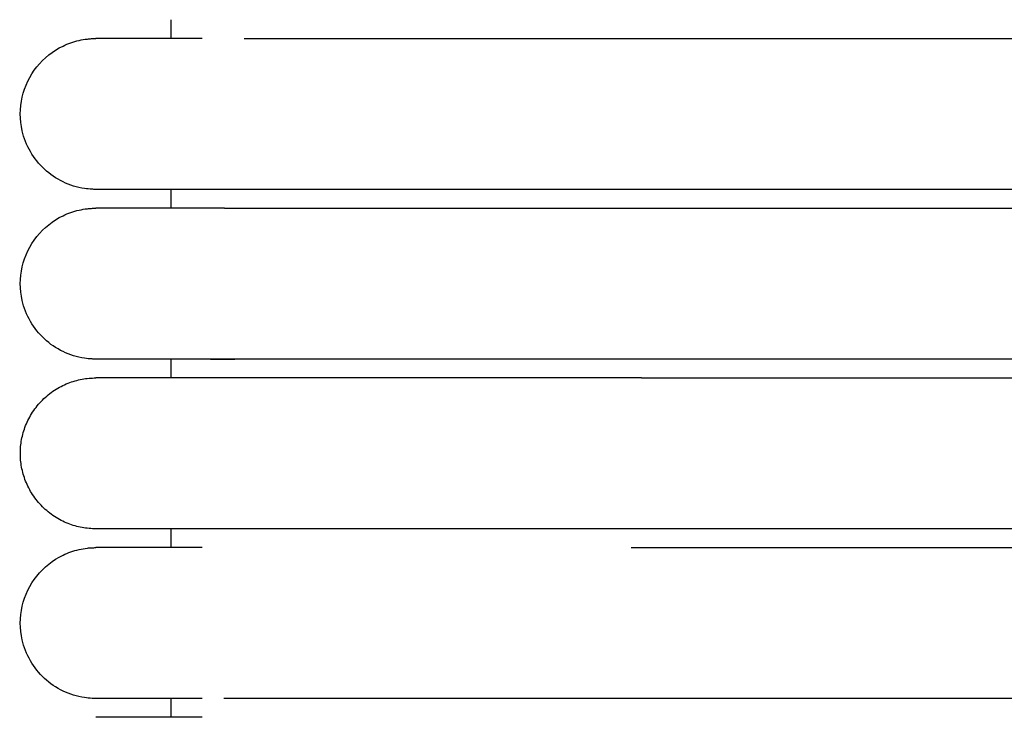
# Model space of a CAD drawing. Header units: millimetres. Extents: x -31695 to -19845, y -5614 to 7253.
# Tile 102 of 256: x -31406 to -31380, y 5076 to 5095. Entities that reach past the tile are written whole.
import ezdxf

# ---------------------------------------------------------------- set-up
doc = ezdxf.new("R2010")
doc.units = ezdxf.units.MM
doc.layers.add('2d', color=7, linetype='Continuous', true_color=0x000000)

msp = doc.modelspace()

# ---------------------------------------------------------------- linework, layer by layer
at = {"layer": '2d', "linetype": 'Continuous', "lineweight": -3}
for points, degree in [([(-31402.204, 5094.495), (-31402.204, 5094.745), (-31402.204, 5094.995)], 2), ([(-31389.743, 5094.495), (-31380.974, 5094.495), (-31372.204, 5094.495)], 2), ([(-31402.204, 5089.995), (-31402.204, 5090.245), (-31402.204, 5090.495)], 2), ([(-31372.204, 5090.495), (-31380.974, 5090.495), (-31389.743, 5090.495)], 2), ([(-31389.743, 5089.995), (-31380.974, 5089.995), (-31372.204, 5089.995)], 2), ([(-31402.204, 5085.495), (-31402.204, 5085.745), (-31402.204, 5085.995)], 2), ([(-31372.204, 5085.995), (-31380.974, 5085.995), (-31389.743, 5085.995)], 2), ([(-31389.743, 5085.495), (-31380.974, 5085.495), (-31372.204, 5085.495)], 2), ([(-31402.204, 5080.995), (-31402.204, 5081.245), (-31402.204, 5081.495)], 2), ([(-31372.204, 5081.495), (-31380.974, 5081.495), (-31389.743, 5081.495)], 2), ([(-31390.02, 5080.995), (-31389.594, 5080.995), (-31389.167, 5080.995), (-31388.743, 5080.995)], 3), ([(-31389.743, 5080.995), (-31380.974, 5080.995), (-31372.204, 5080.995)], 2), ([(-31404.205, 5076.995), (-31404.205, 5076.995), (-31404.205, 5076.995), (-31404.204, 5076.995)], 3), ([(-31402.204, 5076.495), (-31402.204, 5076.745), (-31402.204, 5076.995)], 2), ([(-31372.204, 5076.995), (-31380.974, 5076.995), (-31389.743, 5076.995)], 2)]:
    msp.add_open_spline(points, degree=degree, dxfattribs=at)
for points, knots in [([(-31404.205, 5090.495), (-31404.238, 5090.495), (-31404.271, 5090.496), (-31404.371, 5090.501), (-31404.437, 5090.508), (-31404.503, 5090.517), (-31404.7, 5090.547), (-31404.893, 5090.607), (-31405.072, 5090.693), (-31405.252, 5090.78), (-31405.419, 5090.893), (-31405.565, 5091.029), (-31405.857, 5091.3), (-31406.066, 5091.661), (-31406.155, 5092.05), (-31406.221, 5092.342), (-31406.221, 5092.649), (-31406.154, 5092.94), (-31406.088, 5093.232), (-31405.955, 5093.508), (-31405.768, 5093.742), (-31405.582, 5093.976), (-31405.342, 5094.167), (-31405.072, 5094.297), (-31404.937, 5094.362), (-31404.795, 5094.412), (-31404.649, 5094.445), (-31404.576, 5094.462), (-31404.503, 5094.474), (-31404.391, 5094.487), (-31404.354, 5094.49), (-31404.288, 5094.493), (-31404.232, 5094.494), (-31404.204, 5094.495)], [23.445755, 23.445755, 23.445755, 23.445755, 23.445788, 23.445788, 23.445855, 23.445855, 23.445855, 24.0463, 24.0463, 24.0463, 24.64711, 24.64711, 24.64711, 25.861392, 25.861392, 25.861392, 26.766949, 26.766949, 26.766949, 27.671853, 27.671853, 27.671853, 28.577118, 28.577118, 28.577118, 29.026857, 29.026857, 29.026857, 29.266295, 29.266295, 29.386007, 29.386007, 29.47573, 29.47573, 29.47573, 29.47573]), ([(-31401.385, 5094.495), (-31402.071, 5094.495), (-31402.632, 5094.495), (-31403.066, 5094.495), (-31403.436, 5094.495), (-31403.715, 5094.495), (-31403.904, 5094.495), (-31404.092, 5094.495), (-31404.191, 5094.495), (-31404.204, 5094.495)], [0, 0, 0, 0, 8.649968, 8.649968, 8.649968, 15.950267, 15.950267, 15.950267, 23.144583, 23.144583, 23.144583, 23.144583]), ([(-31400.276, 5094.495), (-31400.242, 5094.495), (-31400.207, 5094.495), (-31400.172, 5094.495), (-31400.161, 5094.495), (-31400.149, 5094.495), (-31400.137, 5094.495), (-31400.134, 5094.495), (-31400.131, 5094.495), (-31400.119, 5094.495), (-31400.113, 5094.495), (-31400.107, 5094.495), (-31400.101, 5094.495), (-31400.089, 5094.495), (-31400.077, 5094.495), (-31400.065, 5094.495), (-31400.059, 5094.495), (-31400.052, 5094.495), (-31400.046, 5094.495), (-31400.04, 5094.495), (-31400.034, 5094.495), (-31400.028, 5094.495), (-31400.004, 5094.495), (-31399.979, 5094.495), (-31399.954, 5094.495), (-31399.942, 5094.495), (-31399.929, 5094.495), (-31399.917, 5094.495), (-31399.904, 5094.495), (-31399.891, 5094.495), (-31399.879, 5094.495), (-31399.854, 5094.495), (-31399.828, 5094.495), (-31399.802, 5094.495), (-31399.777, 5094.495), (-31399.751, 5094.495), (-31399.725, 5094.495), (-31399.621, 5094.495), (-31399.513, 5094.495), (-31399.403, 5094.495), (-31399.376, 5094.495), (-31399.348, 5094.495), (-31399.32, 5094.495), (-31399.313, 5094.495), (-31399.306, 5094.495), (-31399.299, 5094.495), (-31399.292, 5094.495), (-31399.285, 5094.495), (-31399.278, 5094.495), (-31399.264, 5094.495), (-31399.25, 5094.495), (-31399.236, 5094.495), (-31399.208, 5094.495), (-31399.18, 5094.495), (-31399.151, 5094.495), (-31399.123, 5094.495), (-31399.094, 5094.495), (-31399.065, 5094.495), (-31399.036, 5094.495), (-31399.007, 5094.495), (-31398.978, 5094.495), (-31398.949, 5094.495), (-31398.92, 5094.495), (-31398.89, 5094.495), (-31398.861, 5094.495), (-31398.831, 5094.495), (-31398.801, 5094.495), (-31398.772, 5094.495), (-31398.742, 5094.495), (-31398.712, 5094.495), (-31398.682, 5094.495), (-31398.651, 5094.495), (-31398.621, 5094.495), (-31398.591, 5094.495), (-31398.56, 5094.495), (-31398.53, 5094.495), (-31398.514, 5094.495), (-31398.499, 5094.495), (-31398.484, 5094.495), (-31398.468, 5094.495), (-31398.453, 5094.495), (-31398.438, 5094.495), (-31398.43, 5094.495), (-31398.422, 5094.495), (-31398.414, 5094.495), (-31398.411, 5094.495), (-31398.407, 5094.495), (-31398.403, 5094.495), (-31398.399, 5094.495), (-31398.395, 5094.495), (-31398.391, 5094.495), (-31398.383, 5094.495), (-31398.376, 5094.495), (-31398.368, 5094.495), (-31398.364, 5094.495), (-31398.36, 5094.495), (-31398.356, 5094.495), (-31398.352, 5094.495), (-31398.348, 5094.495), (-31398.345, 5094.495), (-31398.279, 5094.495), (-31398.212, 5094.495), (-31398.143, 5094.495), (-31398.075, 5094.495), (-31398.006, 5094.495), (-31397.936, 5094.495), (-31397.797, 5094.495), (-31397.653, 5094.495), (-31397.505, 5094.495), (-31397.431, 5094.495), (-31397.357, 5094.495), (-31397.281, 5094.495), (-31397.206, 5094.495), (-31397.129, 5094.495), (-31397.052, 5094.495), (-31396.897, 5094.495), (-31396.738, 5094.495), (-31396.576, 5094.495), (-31396.414, 5094.495), (-31396.249, 5094.495), (-31396.08, 5094.495), (-31395.911, 5094.495), (-31395.739, 5094.495), (-31395.564, 5094.495), (-31395.389, 5094.495), (-31395.21, 5094.495), (-31395.029, 5094.495), (-31394.847, 5094.495), (-31394.662, 5094.495), (-31394.475, 5094.495), (-31394.287, 5094.495), (-31394.098, 5094.495), (-31393.907, 5094.495), (-31393.716, 5094.495), (-31393.524, 5094.495), (-31393.33, 5094.495), (-31393.136, 5094.495), (-31392.94, 5094.495), (-31392.744, 5094.495), (-31392.547, 5094.495), (-31392.35, 5094.495), (-31392.151, 5094.495), (-31391.952, 5094.495), (-31391.753, 5094.495), (-31391.553, 5094.495), (-31391.353, 5094.495), (-31391.152, 5094.495), (-31390.951, 5094.495), (-31390.75, 5094.495), (-31390.549, 5094.495), (-31390.348, 5094.495), (-31390.146, 5094.495), (-31389.945, 5094.495), (-31389.743, 5094.495)], [4.896697, 4.896697, 4.896697, 4.896697, 5.108661, 5.108661, 5.108661, 5.180185, 5.180185, 5.180185, 5.215911, 5.215911, 5.215911, 5.251613, 5.251613, 5.251613, 5.322943, 5.322943, 5.322943, 5.358572, 5.358572, 5.358572, 5.394177, 5.394177, 5.394177, 5.536352, 5.536352, 5.536352, 5.607293, 5.607293, 5.607293, 5.678137, 5.678137, 5.678137, 5.81953, 5.81953, 5.81953, 5.960527, 5.960527, 5.960527, 6.520512, 6.520512, 6.520512, 6.659489, 6.659489, 6.659489, 6.694169, 6.694169, 6.694169, 6.728823, 6.728823, 6.728823, 6.798053, 6.798053, 6.798053, 6.936194, 6.936194, 6.936194, 7.073909, 7.073909, 7.073909, 7.211195, 7.211195, 7.211195, 7.348044, 7.348044, 7.348044, 7.484451, 7.484451, 7.484451, 7.620411, 7.620411, 7.620411, 7.755918, 7.755918, 7.755918, 7.890965, 7.890965, 7.890965, 7.958314, 7.958314, 7.958314, 8.025546, 8.025546, 8.025546, 8.059118, 8.059118, 8.059118, 8.075893, 8.075893, 8.075893, 8.09266, 8.09266, 8.09266, 8.126173, 8.126173, 8.126173, 8.142918, 8.142918, 8.142918, 8.159651, 8.159651, 8.159651, 8.444545, 8.444545, 8.444545, 8.730953, 8.730953, 8.730953, 9.308195, 9.308195, 9.308195, 9.598945, 9.598945, 9.598945, 9.891083, 9.891083, 9.891083, 10.479455, 10.479455, 10.479455, 11.073171, 11.073171, 11.073171, 11.672166, 11.672166, 11.672166, 12.27648, 12.27648, 12.27648, 12.886441, 12.886441, 12.886441, 13.497288, 13.497288, 13.497288, 14.107419, 14.107419, 14.107419, 14.716821, 14.716821, 14.716821, 15.325412, 15.325412, 15.325412, 15.933109, 15.933109, 15.933109, 16.539814, 16.539814, 16.539814, 17.145406, 17.145406, 17.145406, 17.749804, 17.749804, 17.749804, 17.749804]), ([(-31401.386, 5090.495), (-31402.069, 5090.495), (-31402.631, 5090.495), (-31403.067, 5090.495), (-31403.437, 5090.495), (-31403.715, 5090.495), (-31403.904, 5090.495), (-31404.092, 5090.495), (-31404.191, 5090.495), (-31404.204, 5090.495)], [0, 0, 0, 0, 8.585613, 8.585613, 8.585613, 15.831597, 15.831597, 15.831597, 22.972386, 22.972386, 22.972386, 22.972386]), ([(-31389.743, 5090.495), (-31389.943, 5090.495), (-31390.148, 5090.495), (-31390.347, 5090.495), (-31390.549, 5090.495), (-31390.75, 5090.495), (-31390.951, 5090.495), (-31391.152, 5090.495), (-31391.353, 5090.495), (-31391.553, 5090.495), (-31391.753, 5090.495), (-31391.952, 5090.495), (-31392.151, 5090.495), (-31392.35, 5090.495), (-31392.547, 5090.495), (-31392.744, 5090.495), (-31392.94, 5090.495), (-31393.136, 5090.495), (-31393.33, 5090.495), (-31393.524, 5090.495), (-31393.716, 5090.495), (-31393.907, 5090.495), (-31394.098, 5090.495), (-31394.287, 5090.495), (-31394.474, 5090.495), (-31394.662, 5090.495), (-31394.847, 5090.495), (-31395.029, 5090.495), (-31395.21, 5090.495), (-31395.389, 5090.495), (-31395.564, 5090.495), (-31395.739, 5090.495), (-31395.911, 5090.495), (-31396.08, 5090.495), (-31396.249, 5090.495), (-31396.414, 5090.495), (-31396.576, 5090.495), (-31396.738, 5090.495), (-31396.897, 5090.495), (-31397.051, 5090.495), (-31397.129, 5090.495), (-31397.205, 5090.495), (-31397.281, 5090.495), (-31397.357, 5090.495), (-31397.431, 5090.495), (-31397.505, 5090.495), (-31397.653, 5090.495), (-31397.796, 5090.495), (-31397.936, 5090.495), (-31398.006, 5090.495), (-31398.075, 5090.495), (-31398.143, 5090.495), (-31398.211, 5090.495), (-31398.278, 5090.495), (-31398.344, 5090.495), (-31398.348, 5090.495), (-31398.352, 5090.495), (-31398.356, 5090.495), (-31398.36, 5090.495), (-31398.364, 5090.495), (-31398.368, 5090.495), (-31398.376, 5090.495), (-31398.383, 5090.495), (-31398.391, 5090.495), (-31398.395, 5090.495), (-31398.399, 5090.495), (-31398.403, 5090.495), (-31398.407, 5090.495), (-31398.41, 5090.495), (-31398.414, 5090.495), (-31398.422, 5090.495), (-31398.43, 5090.495), (-31398.437, 5090.495), (-31398.453, 5090.495), (-31398.468, 5090.495), (-31398.484, 5090.495), (-31398.499, 5090.495), (-31398.514, 5090.495), (-31398.53, 5090.495), (-31398.56, 5090.495), (-31398.591, 5090.495), (-31398.621, 5090.495), (-31398.651, 5090.495), (-31398.681, 5090.495), (-31398.712, 5090.495), (-31398.742, 5090.495), (-31398.771, 5090.495), (-31398.801, 5090.495), (-31398.831, 5090.495), (-31398.861, 5090.495), (-31398.89, 5090.495), (-31398.92, 5090.495), (-31398.949, 5090.495), (-31398.978, 5090.495), (-31399.007, 5090.495), (-31399.036, 5090.495), (-31399.065, 5090.495), (-31399.094, 5090.495), (-31399.122, 5090.495), (-31399.151, 5090.495), (-31399.18, 5090.495), (-31399.208, 5090.495), (-31399.236, 5090.495), (-31399.25, 5090.495), (-31399.264, 5090.495), (-31399.278, 5090.495), (-31399.285, 5090.495), (-31399.292, 5090.495), (-31399.299, 5090.495), (-31399.306, 5090.495), (-31399.313, 5090.495), (-31399.32, 5090.495), (-31399.348, 5090.495), (-31399.376, 5090.495), (-31399.403, 5090.495), (-31399.513, 5090.495), (-31399.62, 5090.495), (-31399.725, 5090.495), (-31399.751, 5090.495), (-31399.777, 5090.495), (-31399.802, 5090.495), (-31399.828, 5090.495), (-31399.853, 5090.495), (-31399.879, 5090.495), (-31399.891, 5090.495), (-31399.904, 5090.495), (-31399.916, 5090.495), (-31399.929, 5090.495), (-31399.941, 5090.495), (-31399.954, 5090.495), (-31399.979, 5090.495), (-31400.003, 5090.495), (-31400.028, 5090.495), (-31400.034, 5090.495), (-31400.04, 5090.495), (-31400.046, 5090.495), (-31400.052, 5090.495), (-31400.058, 5090.495), (-31400.064, 5090.495), (-31400.077, 5090.495), (-31400.089, 5090.495), (-31400.101, 5090.495), (-31400.107, 5090.495), (-31400.113, 5090.495), (-31400.119, 5090.495), (-31400.122, 5090.495), (-31400.125, 5090.495), (-31400.137, 5090.495), (-31400.148, 5090.495), (-31400.16, 5090.495), (-31400.172, 5090.495), (-31400.22, 5090.495), (-31400.266, 5090.495), (-31400.311, 5090.495), (-31400.357, 5090.495), (-31400.401, 5090.495), (-31400.445, 5090.495), (-31400.451, 5090.495), (-31400.456, 5090.495), (-31400.461, 5090.495), (-31400.467, 5090.495), (-31400.472, 5090.495), (-31400.478, 5090.495), (-31400.483, 5090.495), (-31400.488, 5090.495), (-31400.494, 5090.495), (-31400.499, 5090.495), (-31400.505, 5090.495), (-31400.51, 5090.495), (-31400.531, 5090.495), (-31400.552, 5090.495), (-31400.573, 5090.495), (-31400.584, 5090.495), (-31400.594, 5090.495), (-31400.604, 5090.495), (-31400.615, 5090.495), (-31400.625, 5090.495), (-31400.635, 5090.495), (-31400.64, 5090.495), (-31400.645, 5090.495), (-31400.651, 5090.495), (-31400.653, 5090.495), (-31400.656, 5090.495), (-31400.666, 5090.495), (-31400.676, 5090.495), (-31400.686, 5090.495), (-31400.696, 5090.495), (-31400.701, 5090.495), (-31400.706, 5090.495), (-31400.711, 5090.495), (-31400.716, 5090.495), (-31400.721, 5090.495), (-31400.726, 5090.495), (-31400.728, 5090.495), (-31400.73, 5090.495), (-31400.74, 5090.495), (-31400.745, 5090.495), (-31400.75, 5090.495), (-31400.762, 5090.495), (-31400.765, 5090.495), (-31400.767, 5090.495), (-31400.777, 5090.495), (-31400.779, 5090.495), (-31400.781, 5090.495), (-31400.791, 5090.495), (-31400.793, 5090.495), (-31400.796, 5090.495), (-31400.807, 5090.495), (-31401.062, 5090.495), (-31401.272, 5090.495), (-31401.386, 5090.495)], [0, 0, 0, 0, 0.604387, 0.604387, 0.604387, 1.209972, 1.209972, 1.209972, 1.816662, 1.816662, 1.816662, 2.424351, 2.424351, 2.424351, 3.032935, 3.032935, 3.032935, 3.642323, 3.642323, 3.642323, 4.25245, 4.25245, 4.25245, 4.863292, 4.863292, 4.863292, 5.473249, 5.473249, 5.473249, 6.077561, 6.077561, 6.077561, 6.676544, 6.676544, 6.676544, 7.270255, 7.270255, 7.270255, 7.858627, 7.858627, 7.858627, 8.150757, 8.150757, 8.150757, 8.441498, 8.441498, 8.441498, 9.018741, 9.018741, 9.018741, 9.305141, 9.305141, 9.305141, 9.590027, 9.590027, 9.590027, 9.60676, 9.60676, 9.60676, 9.623504, 9.623504, 9.623504, 9.657015, 9.657015, 9.657015, 9.673781, 9.673781, 9.673781, 9.690555, 9.690555, 9.690555, 9.724125, 9.724125, 9.724125, 9.791354, 9.791354, 9.791354, 9.8587, 9.8587, 9.8587, 9.993741, 9.993741, 9.993741, 10.129242, 10.129242, 10.129242, 10.265196, 10.265196, 10.265196, 10.401598, 10.401598, 10.401598, 10.538442, 10.538442, 10.538442, 10.675722, 10.675722, 10.675722, 10.813432, 10.813432, 10.813432, 10.951567, 10.951567, 10.951567, 11.020793, 11.020793, 11.020793, 11.055445, 11.055445, 11.055445, 11.090124, 11.090124, 11.090124, 11.229095, 11.229095, 11.229095, 11.789084, 11.789084, 11.789084, 11.930076, 11.930076, 11.930076, 12.071463, 12.071463, 12.071463, 12.142304, 12.142304, 12.142304, 12.213242, 12.213242, 12.213242, 12.355411, 12.355411, 12.355411, 12.391014, 12.391014, 12.391014, 12.426641, 12.426641, 12.426641, 12.497968, 12.497968, 12.497968, 12.533668, 12.533668, 12.533668, 12.569392, 12.569392, 12.569392, 12.640913, 12.640913, 12.640913, 12.927958, 12.927958, 12.927958, 13.216546, 13.216546, 13.216546, 13.252728, 13.252728, 13.252728, 13.288934, 13.288934, 13.288934, 13.325165, 13.325165, 13.325165, 13.36142, 13.36142, 13.36142, 13.506681, 13.506681, 13.506681, 13.579457, 13.579457, 13.579457, 13.652332, 13.652332, 13.652332, 13.688806, 13.688806, 13.688806, 13.725304, 13.725304, 13.725304, 13.798374, 13.798374, 13.798374, 13.834947, 13.834947, 13.834947, 13.871544, 13.871544, 13.871544, 13.908165, 13.908165, 13.908165, 13.963144, 13.963144, 13.963144, 13.999828, 13.999828, 13.999828, 14.036537, 14.036537, 14.036537, 14.077864, 14.077864, 14.077864, 16.054445, 16.054445, 16.054445, 16.054445]), ([(-31404.205, 5085.995), (-31404.238, 5085.995), (-31404.271, 5085.996), (-31404.371, 5086.001), (-31404.437, 5086.008), (-31404.503, 5086.017), (-31404.7, 5086.047), (-31404.893, 5086.107), (-31405.072, 5086.193), (-31405.252, 5086.28), (-31405.419, 5086.393), (-31405.565, 5086.529), (-31405.857, 5086.8), (-31406.066, 5087.161), (-31406.155, 5087.55), (-31406.221, 5087.842), (-31406.221, 5088.149), (-31406.154, 5088.44), (-31406.088, 5088.732), (-31405.955, 5089.008), (-31405.768, 5089.242), (-31405.582, 5089.476), (-31405.342, 5089.667), (-31405.072, 5089.797), (-31404.937, 5089.862), (-31404.795, 5089.912), (-31404.649, 5089.945), (-31404.576, 5089.962), (-31404.503, 5089.974), (-31404.391, 5089.987), (-31404.354, 5089.99), (-31404.288, 5089.993), (-31404.232, 5089.994), (-31404.204, 5089.995)], [23.445372, 23.445372, 23.445372, 23.445372, 23.445533, 23.445533, 23.445855, 23.445855, 23.445855, 24.046299, 24.046299, 24.046299, 24.64711, 24.64711, 24.64711, 25.861392, 25.861392, 25.861392, 26.766948, 26.766948, 26.766948, 27.671853, 27.671853, 27.671853, 28.577118, 28.577118, 28.577118, 29.026856, 29.026856, 29.026856, 29.266295, 29.266295, 29.386007, 29.386007, 29.475729, 29.475729, 29.475729, 29.475729]), ([(-31400.798, 5089.995), (-31401.757, 5089.995), (-31402.513, 5089.995), (-31403.066, 5089.995), (-31403.436, 5089.995), (-31403.715, 5089.995), (-31403.904, 5089.995), (-31404.092, 5089.995), (-31404.191, 5089.995), (-31404.204, 5089.995)], [-2.301217, -2.301217, -2.301217, -2.301217, 8.679034, 8.679034, 8.679034, 15.964694, 15.964694, 15.964694, 23.144583, 23.144583, 23.144583, 23.144583]), ([(-31400.798, 5089.995), (-31400.75, 5089.995), (-31400.745, 5089.995), (-31400.74, 5089.995), (-31400.738, 5089.995), (-31400.736, 5089.995), (-31400.726, 5089.995), (-31400.721, 5089.995), (-31400.716, 5089.995), (-31400.711, 5089.995), (-31400.706, 5089.995), (-31400.701, 5089.995), (-31400.696, 5089.995), (-31400.686, 5089.995), (-31400.676, 5089.995), (-31400.666, 5089.995), (-31400.663, 5089.995), (-31400.661, 5089.995), (-31400.651, 5089.995), (-31400.646, 5089.995), (-31400.641, 5089.995), (-31400.635, 5089.995), (-31400.625, 5089.995), (-31400.615, 5089.995), (-31400.605, 5089.995), (-31400.594, 5089.995), (-31400.584, 5089.995), (-31400.573, 5089.995), (-31400.553, 5089.995), (-31400.531, 5089.995), (-31400.51, 5089.995), (-31400.505, 5089.995), (-31400.499, 5089.995), (-31400.494, 5089.995), (-31400.489, 5089.995), (-31400.483, 5089.995), (-31400.478, 5089.995), (-31400.472, 5089.995), (-31400.467, 5089.995), (-31400.462, 5089.995), (-31400.456, 5089.995), (-31400.451, 5089.995), (-31400.445, 5089.995), (-31400.402, 5089.995), (-31400.357, 5089.995), (-31400.311, 5089.995), (-31400.266, 5089.995), (-31400.22, 5089.995), (-31400.172, 5089.995), (-31400.161, 5089.995), (-31400.149, 5089.995), (-31400.137, 5089.995), (-31400.134, 5089.995), (-31400.131, 5089.995), (-31400.119, 5089.995), (-31400.113, 5089.995), (-31400.107, 5089.995), (-31400.101, 5089.995), (-31400.089, 5089.995), (-31400.077, 5089.995), (-31400.065, 5089.995), (-31400.059, 5089.995), (-31400.052, 5089.995), (-31400.046, 5089.995), (-31400.04, 5089.995), (-31400.034, 5089.995), (-31400.028, 5089.995), (-31400.004, 5089.995), (-31399.979, 5089.995), (-31399.954, 5089.995), (-31399.942, 5089.995), (-31399.929, 5089.995), (-31399.917, 5089.995), (-31399.904, 5089.995), (-31399.891, 5089.995), (-31399.879, 5089.995), (-31399.854, 5089.995), (-31399.828, 5089.995), (-31399.802, 5089.995), (-31399.777, 5089.995), (-31399.751, 5089.995), (-31399.725, 5089.995), (-31399.621, 5089.995), (-31399.513, 5089.995), (-31399.403, 5089.995), (-31399.376, 5089.995), (-31399.348, 5089.995), (-31399.32, 5089.995), (-31399.313, 5089.995), (-31399.306, 5089.995), (-31399.299, 5089.995), (-31399.292, 5089.995), (-31399.285, 5089.995), (-31399.278, 5089.995), (-31399.264, 5089.995), (-31399.25, 5089.995), (-31399.236, 5089.995), (-31399.208, 5089.995), (-31399.18, 5089.995), (-31399.151, 5089.995), (-31399.123, 5089.995), (-31399.094, 5089.995), (-31399.065, 5089.995), (-31399.036, 5089.995), (-31399.007, 5089.995), (-31398.978, 5089.995), (-31398.949, 5089.995), (-31398.92, 5089.995), (-31398.89, 5089.995), (-31398.861, 5089.995), (-31398.831, 5089.995), (-31398.801, 5089.995), (-31398.772, 5089.995), (-31398.742, 5089.995), (-31398.712, 5089.995), (-31398.682, 5089.995), (-31398.651, 5089.995), (-31398.621, 5089.995), (-31398.591, 5089.995), (-31398.56, 5089.995), (-31398.53, 5089.995), (-31398.514, 5089.995), (-31398.499, 5089.995), (-31398.484, 5089.995), (-31398.468, 5089.995), (-31398.453, 5089.995), (-31398.438, 5089.995), (-31398.43, 5089.995), (-31398.422, 5089.995), (-31398.414, 5089.995), (-31398.411, 5089.995), (-31398.407, 5089.995), (-31398.403, 5089.995), (-31398.399, 5089.995), (-31398.395, 5089.995), (-31398.391, 5089.995), (-31398.383, 5089.995), (-31398.376, 5089.995), (-31398.368, 5089.995), (-31398.364, 5089.995), (-31398.36, 5089.995), (-31398.356, 5089.995), (-31398.352, 5089.995), (-31398.348, 5089.995), (-31398.345, 5089.995), (-31398.278, 5089.995), (-31398.211, 5089.995), (-31398.143, 5089.995), (-31398.075, 5089.995), (-31398.006, 5089.995), (-31397.936, 5089.995), (-31397.797, 5089.995), (-31397.653, 5089.995), (-31397.505, 5089.995), (-31397.431, 5089.995), (-31397.357, 5089.995), (-31397.281, 5089.995), (-31397.205, 5089.995), (-31397.129, 5089.995), (-31397.052, 5089.995), (-31396.897, 5089.995), (-31396.738, 5089.995), (-31396.576, 5089.995), (-31396.414, 5089.995), (-31396.248, 5089.995), (-31396.08, 5089.995), (-31395.911, 5089.995), (-31395.739, 5089.995), (-31395.564, 5089.995), (-31395.389, 5089.995), (-31395.21, 5089.995), (-31395.029, 5089.995), (-31394.846, 5089.995), (-31394.661, 5089.995), (-31394.475, 5089.995), (-31394.287, 5089.995), (-31394.098, 5089.995), (-31393.907, 5089.995), (-31393.716, 5089.995), (-31393.524, 5089.995), (-31393.33, 5089.995), (-31393.136, 5089.995), (-31392.94, 5089.995), (-31392.744, 5089.995), (-31392.547, 5089.995), (-31392.35, 5089.995), (-31392.151, 5089.995), (-31391.952, 5089.995), (-31391.753, 5089.995), (-31391.553, 5089.995), (-31391.353, 5089.995), (-31391.152, 5089.995), (-31390.951, 5089.995), (-31390.75, 5089.995), (-31390.549, 5089.995), (-31390.348, 5089.995), (-31390.146, 5089.995), (-31389.945, 5089.995), (-31389.743, 5089.995)], [3.694607, 3.694607, 3.694607, 3.694607, 3.731545, 3.731545, 3.731545, 3.768457, 3.768457, 3.768457, 3.805345, 3.805345, 3.805345, 3.842208, 3.842208, 3.842208, 3.915859, 3.915859, 3.915859, 3.952647, 3.952647, 3.952647, 3.989411, 3.989411, 3.989411, 4.062864, 4.062864, 4.062864, 4.136219, 4.136219, 4.136219, 4.282632, 4.282632, 4.282632, 4.319175, 4.319175, 4.319175, 4.355694, 4.355694, 4.355694, 4.392188, 4.392188, 4.392188, 4.428658, 4.428658, 4.428658, 4.719532, 4.719532, 4.719532, 5.008851, 5.008851, 5.008851, 5.080939, 5.080939, 5.080939, 5.116947, 5.116947, 5.116947, 5.152931, 5.152931, 5.152931, 5.224825, 5.224825, 5.224825, 5.260735, 5.260735, 5.260735, 5.296621, 5.296621, 5.296621, 5.439918, 5.439918, 5.439918, 5.51142, 5.51142, 5.51142, 5.582823, 5.582823, 5.582823, 5.725331, 5.725331, 5.725331, 5.867442, 5.867442, 5.867442, 6.431848, 6.431848, 6.431848, 6.571922, 6.571922, 6.571922, 6.606876, 6.606876, 6.606876, 6.641804, 6.641804, 6.641804, 6.71158, 6.71158, 6.71158, 6.850811, 6.850811, 6.850811, 6.989614, 6.989614, 6.989614, 7.127983, 7.127983, 7.127983, 7.265913, 7.265913, 7.265913, 7.403397, 7.403397, 7.403397, 7.540431, 7.540431, 7.540431, 7.677007, 7.677007, 7.677007, 7.81312, 7.81312, 7.81312, 7.881001, 7.881001, 7.881001, 7.948764, 7.948764, 7.948764, 7.982601, 7.982601, 7.982601, 7.999508, 7.999508, 7.999508, 8.016408, 8.016408, 8.016408, 8.050185, 8.050185, 8.050185, 8.067062, 8.067062, 8.067062, 8.083928, 8.083928, 8.083928, 8.371071, 8.371071, 8.371071, 8.65974, 8.65974, 8.65974, 9.24154, 9.24154, 9.24154, 9.534585, 9.534585, 9.534585, 9.829029, 9.829029, 9.829029, 10.422047, 10.422047, 10.422047, 11.02045, 11.02045, 11.02045, 11.624173, 11.624173, 11.624173, 12.233259, 12.233259, 12.233259, 12.848035, 12.848035, 12.848035, 13.463705, 13.463705, 13.463705, 14.078653, 14.078653, 14.078653, 14.692866, 14.692866, 14.692866, 15.306262, 15.306262, 15.306262, 15.918756, 15.918756, 15.918756, 16.530251, 16.530251, 16.530251, 17.140624, 17.140624, 17.140624, 17.749794, 17.749794, 17.749794, 17.749794]), ([(-31400.807, 5085.995), (-31401.757, 5085.995), (-31402.513, 5085.995), (-31403.067, 5085.995), (-31403.437, 5085.995), (-31403.715, 5085.995), (-31403.904, 5085.995), (-31404.092, 5085.995), (-31404.191, 5085.995), (-31404.204, 5085.995)], [-2.281169, -2.281169, -2.281169, -2.281169, 8.604576, 8.604576, 8.604576, 15.841009, 15.841009, 15.841009, 22.972388, 22.972388, 22.972388, 22.972388]), ([(-31389.743, 5085.995), (-31389.943, 5085.995), (-31390.148, 5085.995), (-31390.347, 5085.995), (-31390.549, 5085.995), (-31390.75, 5085.995), (-31390.951, 5085.995), (-31391.152, 5085.995), (-31391.353, 5085.995), (-31391.553, 5085.995), (-31391.753, 5085.995), (-31391.952, 5085.995), (-31392.151, 5085.995), (-31392.35, 5085.995), (-31392.547, 5085.995), (-31392.744, 5085.995), (-31392.94, 5085.995), (-31393.136, 5085.995), (-31393.33, 5085.995), (-31393.524, 5085.995), (-31393.716, 5085.995), (-31393.907, 5085.995), (-31394.098, 5085.995), (-31394.287, 5085.995), (-31394.474, 5085.995), (-31394.661, 5085.995), (-31394.846, 5085.995), (-31395.029, 5085.995), (-31395.21, 5085.995), (-31395.389, 5085.995), (-31395.564, 5085.995), (-31395.739, 5085.995), (-31395.911, 5085.995), (-31396.08, 5085.995), (-31396.248, 5085.995), (-31396.414, 5085.995), (-31396.576, 5085.995), (-31396.738, 5085.995), (-31396.897, 5085.995), (-31397.051, 5085.995), (-31397.129, 5085.995), (-31397.205, 5085.995), (-31397.281, 5085.995), (-31397.356, 5085.995), (-31397.431, 5085.995), (-31397.505, 5085.995), (-31397.653, 5085.995), (-31397.796, 5085.995), (-31397.936, 5085.995), (-31398.006, 5085.995), (-31398.075, 5085.995), (-31398.143, 5085.995), (-31398.211, 5085.995), (-31398.278, 5085.995), (-31398.344, 5085.995), (-31398.348, 5085.995), (-31398.352, 5085.995), (-31398.356, 5085.995), (-31398.36, 5085.995), (-31398.364, 5085.995), (-31398.368, 5085.995), (-31398.376, 5085.995), (-31398.383, 5085.995), (-31398.391, 5085.995), (-31398.395, 5085.995), (-31398.399, 5085.995), (-31398.403, 5085.995), (-31398.407, 5085.995), (-31398.41, 5085.995), (-31398.414, 5085.995), (-31398.422, 5085.995), (-31398.43, 5085.995), (-31398.437, 5085.995), (-31398.453, 5085.995), (-31398.468, 5085.995), (-31398.484, 5085.995), (-31398.499, 5085.995), (-31398.514, 5085.995), (-31398.53, 5085.995), (-31398.56, 5085.995), (-31398.591, 5085.995), (-31398.621, 5085.995), (-31398.651, 5085.995), (-31398.681, 5085.995), (-31398.712, 5085.995), (-31398.742, 5085.995), (-31398.771, 5085.995), (-31398.801, 5085.995), (-31398.831, 5085.995), (-31398.861, 5085.995), (-31398.89, 5085.995), (-31398.92, 5085.995), (-31398.949, 5085.995), (-31398.978, 5085.995), (-31399.007, 5085.995), (-31399.036, 5085.995), (-31399.065, 5085.995), (-31399.094, 5085.995), (-31399.122, 5085.995), (-31399.151, 5085.995), (-31399.18, 5085.995), (-31399.208, 5085.995), (-31399.236, 5085.995), (-31399.25, 5085.995), (-31399.264, 5085.995), (-31399.278, 5085.995), (-31399.285, 5085.995), (-31399.292, 5085.995), (-31399.299, 5085.995), (-31399.306, 5085.995), (-31399.313, 5085.995), (-31399.32, 5085.995), (-31399.348, 5085.995), (-31399.376, 5085.995), (-31399.403, 5085.995), (-31399.513, 5085.995), (-31399.62, 5085.995), (-31399.725, 5085.995), (-31399.751, 5085.995), (-31399.777, 5085.995), (-31399.802, 5085.995), (-31399.828, 5085.995), (-31399.853, 5085.995), (-31399.879, 5085.995), (-31399.891, 5085.995), (-31399.904, 5085.995), (-31399.916, 5085.995), (-31399.929, 5085.995), (-31399.941, 5085.995), (-31399.954, 5085.995), (-31399.979, 5085.995), (-31400.003, 5085.995), (-31400.028, 5085.995), (-31400.034, 5085.995), (-31400.04, 5085.995), (-31400.046, 5085.995), (-31400.052, 5085.995), (-31400.058, 5085.995), (-31400.064, 5085.995), (-31400.077, 5085.995), (-31400.089, 5085.995), (-31400.101, 5085.995), (-31400.107, 5085.995), (-31400.113, 5085.995), (-31400.119, 5085.995), (-31400.122, 5085.995), (-31400.125, 5085.995), (-31400.137, 5085.995), (-31400.148, 5085.995), (-31400.16, 5085.995), (-31400.172, 5085.995), (-31400.22, 5085.995), (-31400.266, 5085.995), (-31400.311, 5085.995), (-31400.357, 5085.995), (-31400.401, 5085.995), (-31400.445, 5085.995), (-31400.451, 5085.995), (-31400.456, 5085.995), (-31400.461, 5085.995), (-31400.467, 5085.995), (-31400.472, 5085.995), (-31400.478, 5085.995), (-31400.483, 5085.995), (-31400.488, 5085.995), (-31400.494, 5085.995), (-31400.499, 5085.995), (-31400.505, 5085.995), (-31400.51, 5085.995), (-31400.531, 5085.995), (-31400.552, 5085.995), (-31400.573, 5085.995), (-31400.584, 5085.995), (-31400.594, 5085.995), (-31400.604, 5085.995), (-31400.615, 5085.995), (-31400.625, 5085.995), (-31400.635, 5085.995), (-31400.64, 5085.995), (-31400.645, 5085.995), (-31400.651, 5085.995), (-31400.653, 5085.995), (-31400.656, 5085.995), (-31400.666, 5085.995), (-31400.676, 5085.995), (-31400.686, 5085.995), (-31400.696, 5085.995), (-31400.701, 5085.995), (-31400.706, 5085.995), (-31400.711, 5085.995), (-31400.716, 5085.995), (-31400.721, 5085.995), (-31400.726, 5085.995), (-31400.728, 5085.995), (-31400.73, 5085.995), (-31400.74, 5085.995), (-31400.745, 5085.995), (-31400.75, 5085.995), (-31400.762, 5085.995), (-31400.765, 5085.995), (-31400.767, 5085.995), (-31400.777, 5085.995), (-31400.779, 5085.995), (-31400.781, 5085.995), (-31400.791, 5085.995), (-31400.793, 5085.995), (-31400.796, 5085.995), (-31400.807, 5085.995), (-31401.189, 5085.995), (-31401.47, 5085.995), (-31400.516, 5085.994)], [0, 0, 0, 0, 0.604387, 0.604387, 0.604387, 1.209972, 1.209972, 1.209972, 1.816663, 1.816663, 1.816663, 2.424352, 2.424352, 2.424352, 3.032935, 3.032935, 3.032935, 3.642323, 3.642323, 3.642323, 4.25245, 4.25245, 4.25245, 4.863292, 4.863292, 4.863292, 5.473249, 5.473249, 5.473249, 6.077561, 6.077561, 6.077561, 6.676544, 6.676544, 6.676544, 7.270256, 7.270256, 7.270256, 7.858627, 7.858627, 7.858627, 8.150757, 8.150757, 8.150757, 8.441499, 8.441499, 8.441499, 9.018741, 9.018741, 9.018741, 9.305142, 9.305142, 9.305142, 9.590028, 9.590028, 9.590028, 9.60676, 9.60676, 9.60676, 9.623504, 9.623504, 9.623504, 9.657015, 9.657015, 9.657015, 9.673782, 9.673782, 9.673782, 9.690556, 9.690556, 9.690556, 9.724126, 9.724126, 9.724126, 9.791354, 9.791354, 9.791354, 9.8587, 9.8587, 9.8587, 9.993742, 9.993742, 9.993742, 10.129243, 10.129243, 10.129243, 10.265197, 10.265197, 10.265197, 10.401599, 10.401599, 10.401599, 10.538443, 10.538443, 10.538443, 10.675722, 10.675722, 10.675722, 10.813432, 10.813432, 10.813432, 10.951568, 10.951568, 10.951568, 11.020794, 11.020794, 11.020794, 11.055446, 11.055446, 11.055446, 11.090124, 11.090124, 11.090124, 11.229096, 11.229096, 11.229096, 11.789085, 11.789085, 11.789085, 11.930077, 11.930077, 11.930077, 12.071464, 12.071464, 12.071464, 12.142304, 12.142304, 12.142304, 12.213243, 12.213243, 12.213243, 12.355411, 12.355411, 12.355411, 12.391015, 12.391015, 12.391015, 12.426642, 12.426642, 12.426642, 12.497969, 12.497969, 12.497969, 12.533669, 12.533669, 12.533669, 12.569393, 12.569393, 12.569393, 12.640914, 12.640914, 12.640914, 12.927959, 12.927959, 12.927959, 13.216547, 13.216547, 13.216547, 13.252729, 13.252729, 13.252729, 13.288935, 13.288935, 13.288935, 13.325166, 13.325166, 13.325166, 13.361421, 13.361421, 13.361421, 13.506681, 13.506681, 13.506681, 13.579458, 13.579458, 13.579458, 13.652332, 13.652332, 13.652332, 13.688806, 13.688806, 13.688806, 13.725305, 13.725305, 13.725305, 13.798375, 13.798375, 13.798375, 13.834947, 13.834947, 13.834947, 13.871544, 13.871544, 13.871544, 13.908166, 13.908166, 13.908166, 13.963145, 13.963145, 13.963145, 13.999829, 13.999829, 13.999829, 14.036537, 14.036537, 14.036537, 14.077864, 14.077864, 14.077864, 17.037296, 17.037296, 17.037296, 17.037296]), ([(-31404.205, 5076.995), (-31404.238, 5076.995), (-31404.271, 5076.996), (-31404.371, 5077.001), (-31404.437, 5077.008), (-31404.503, 5077.017), (-31404.7, 5077.047), (-31404.893, 5077.107), (-31405.072, 5077.193), (-31405.252, 5077.28), (-31405.419, 5077.393), (-31405.565, 5077.529), (-31405.857, 5077.8), (-31406.066, 5078.161), (-31406.155, 5078.55), (-31406.221, 5078.842), (-31406.221, 5079.149), (-31406.154, 5079.44), (-31406.088, 5079.732), (-31405.955, 5080.008), (-31405.768, 5080.242), (-31405.582, 5080.476), (-31405.342, 5080.667), (-31405.072, 5080.797), (-31404.937, 5080.862), (-31404.795, 5080.912), (-31404.649, 5080.945), (-31404.576, 5080.962), (-31404.503, 5080.974), (-31404.391, 5080.987), (-31404.354, 5080.99), (-31404.288, 5080.993), (-31404.232, 5080.994), (-31404.204, 5080.995)], [23.444802, 23.444802, 23.444802, 23.444802, 23.445153, 23.445153, 23.445854, 23.445854, 23.445854, 24.046299, 24.046299, 24.046299, 24.647109, 24.647109, 24.647109, 25.861392, 25.861392, 25.861392, 26.766948, 26.766948, 26.766948, 27.671853, 27.671853, 27.671853, 28.577118, 28.577118, 28.577118, 29.026856, 29.026856, 29.026856, 29.266295, 29.266295, 29.386006, 29.386006, 29.475729, 29.475729, 29.475729, 29.475729]), ([(-31401.385, 5080.995), (-31402.071, 5080.995), (-31402.632, 5080.995), (-31403.066, 5080.995), (-31403.436, 5080.995), (-31403.715, 5080.995), (-31403.904, 5080.995), (-31404.092, 5080.995), (-31404.191, 5080.995), (-31404.204, 5080.995)], [0, 0, 0, 0, 8.649968, 8.649968, 8.649968, 15.950267, 15.950267, 15.950267, 23.144583, 23.144583, 23.144583, 23.144583]), ([(-31401.386, 5076.995), (-31402.069, 5076.995), (-31402.631, 5076.995), (-31403.067, 5076.995), (-31403.437, 5076.995), (-31403.715, 5076.995), (-31403.904, 5076.995), (-31404.092, 5076.995), (-31404.191, 5076.995), (-31404.204, 5076.995)], [0, 0, 0, 0, 8.585615, 8.585615, 8.585615, 15.8316, 15.8316, 15.8316, 22.97239, 22.97239, 22.97239, 22.97239]), ([(-31389.743, 5076.995), (-31389.943, 5076.995), (-31390.148, 5076.995), (-31390.347, 5076.995), (-31390.549, 5076.995), (-31390.75, 5076.995), (-31390.951, 5076.995), (-31391.152, 5076.995), (-31391.353, 5076.995), (-31391.553, 5076.995), (-31391.753, 5076.995), (-31391.952, 5076.995), (-31392.151, 5076.995), (-31392.35, 5076.995), (-31392.547, 5076.995), (-31392.744, 5076.995), (-31392.94, 5076.995), (-31393.136, 5076.995), (-31393.33, 5076.995), (-31393.524, 5076.995), (-31393.716, 5076.995), (-31393.907, 5076.995), (-31394.098, 5076.995), (-31394.287, 5076.995), (-31394.474, 5076.995), (-31394.662, 5076.995), (-31394.847, 5076.995), (-31395.029, 5076.995), (-31395.21, 5076.995), (-31395.389, 5076.995), (-31395.564, 5076.995), (-31395.739, 5076.995), (-31395.911, 5076.995), (-31396.08, 5076.995), (-31396.248, 5076.995), (-31396.414, 5076.995), (-31396.576, 5076.995), (-31396.738, 5076.995), (-31396.897, 5076.995), (-31397.051, 5076.995), (-31397.129, 5076.995), (-31397.205, 5076.995), (-31397.281, 5076.995), (-31397.356, 5076.995), (-31397.431, 5076.995), (-31397.505, 5076.995), (-31397.653, 5076.995), (-31397.796, 5076.995), (-31397.936, 5076.995), (-31398.006, 5076.995), (-31398.075, 5076.995), (-31398.143, 5076.995), (-31398.211, 5076.995), (-31398.278, 5076.995), (-31398.344, 5076.995), (-31398.348, 5076.995), (-31398.352, 5076.995), (-31398.356, 5076.995), (-31398.36, 5076.995), (-31398.364, 5076.995), (-31398.368, 5076.995), (-31398.376, 5076.995), (-31398.383, 5076.995), (-31398.391, 5076.995), (-31398.395, 5076.995), (-31398.399, 5076.995), (-31398.403, 5076.995), (-31398.407, 5076.995), (-31398.41, 5076.995), (-31398.414, 5076.995), (-31398.422, 5076.995), (-31398.43, 5076.995), (-31398.437, 5076.995), (-31398.453, 5076.995), (-31398.468, 5076.995), (-31398.484, 5076.995), (-31398.499, 5076.995), (-31398.514, 5076.995), (-31398.53, 5076.995), (-31398.56, 5076.995), (-31398.591, 5076.995), (-31398.621, 5076.995), (-31398.651, 5076.995), (-31398.681, 5076.995), (-31398.712, 5076.995), (-31398.742, 5076.995), (-31398.771, 5076.995), (-31398.801, 5076.995), (-31398.831, 5076.995), (-31398.861, 5076.995), (-31398.89, 5076.995), (-31398.92, 5076.995), (-31398.949, 5076.995), (-31398.978, 5076.995), (-31399.007, 5076.995), (-31399.036, 5076.995), (-31399.065, 5076.995), (-31399.094, 5076.995), (-31399.122, 5076.995), (-31399.151, 5076.995), (-31399.18, 5076.995), (-31399.208, 5076.995), (-31399.236, 5076.995), (-31399.25, 5076.995), (-31399.264, 5076.995), (-31399.278, 5076.995), (-31399.285, 5076.995), (-31399.292, 5076.995), (-31399.299, 5076.995), (-31399.306, 5076.995), (-31399.313, 5076.995), (-31399.32, 5076.995), (-31399.348, 5076.995), (-31399.376, 5076.995), (-31399.403, 5076.995), (-31399.513, 5076.995), (-31399.62, 5076.995), (-31399.725, 5076.995), (-31399.751, 5076.995), (-31399.777, 5076.995), (-31399.802, 5076.995), (-31399.828, 5076.995), (-31399.853, 5076.995), (-31399.879, 5076.995), (-31399.891, 5076.995), (-31399.904, 5076.995), (-31399.916, 5076.995), (-31399.929, 5076.995), (-31399.941, 5076.995), (-31399.954, 5076.995), (-31399.979, 5076.995), (-31400.003, 5076.995), (-31400.028, 5076.995), (-31400.034, 5076.995), (-31400.04, 5076.995), (-31400.046, 5076.995), (-31400.052, 5076.995), (-31400.058, 5076.995), (-31400.064, 5076.995), (-31400.077, 5076.995), (-31400.089, 5076.995), (-31400.101, 5076.995), (-31400.107, 5076.995), (-31400.113, 5076.995), (-31400.119, 5076.995), (-31400.122, 5076.995), (-31400.125, 5076.995), (-31400.137, 5076.995), (-31400.148, 5076.995), (-31400.16, 5076.995), (-31400.172, 5076.995), (-31400.22, 5076.995), (-31400.266, 5076.995), (-31400.311, 5076.995), (-31400.357, 5076.995), (-31400.401, 5076.995), (-31400.445, 5076.995), (-31400.451, 5076.995), (-31400.456, 5076.995), (-31400.461, 5076.995), (-31400.467, 5076.995), (-31400.472, 5076.995), (-31400.478, 5076.995), (-31400.483, 5076.995), (-31400.488, 5076.995), (-31400.494, 5076.995), (-31400.499, 5076.995), (-31400.505, 5076.995), (-31400.51, 5076.995), (-31400.531, 5076.995), (-31400.552, 5076.995), (-31400.573, 5076.995), (-31400.584, 5076.995), (-31400.594, 5076.995), (-31400.604, 5076.995), (-31400.615, 5076.995), (-31400.625, 5076.995), (-31400.635, 5076.995), (-31400.64, 5076.995), (-31400.645, 5076.995), (-31400.651, 5076.995), (-31400.653, 5076.995), (-31400.656, 5076.995), (-31400.666, 5076.995), (-31400.676, 5076.995), (-31400.686, 5076.995), (-31400.696, 5076.995), (-31400.701, 5076.995), (-31400.706, 5076.995), (-31400.711, 5076.995), (-31400.716, 5076.995), (-31400.721, 5076.995), (-31400.726, 5076.995), (-31400.728, 5076.995), (-31400.73, 5076.995), (-31400.74, 5076.995), (-31400.745, 5076.995), (-31400.75, 5076.995), (-31400.809, 5076.995)], [0, 0, 0, 0, 0.610353, 0.610353, 0.610353, 1.221915, 1.221915, 1.221915, 1.834594, 1.834594, 1.834594, 2.448282, 2.448282, 2.448282, 3.062872, 3.062872, 3.062872, 3.678276, 3.678276, 3.678276, 4.294425, 4.294425, 4.294425, 4.911297, 4.911297, 4.911297, 5.527274, 5.527274, 5.527274, 6.137551, 6.137551, 6.137551, 6.742447, 6.742447, 6.742447, 7.342019, 7.342019, 7.342019, 7.936198, 7.936198, 7.936198, 8.231211, 8.231211, 8.231211, 8.524823, 8.524823, 8.524823, 9.107763, 9.107763, 9.107763, 9.396991, 9.396991, 9.396991, 9.684688, 9.684688, 9.684688, 9.701586, 9.701586, 9.701586, 9.718496, 9.718496, 9.718496, 9.752337, 9.752337, 9.752337, 9.769269, 9.769269, 9.769269, 9.786209, 9.786209, 9.786209, 9.82011, 9.82011, 9.82011, 9.888002, 9.888002, 9.888002, 9.956013, 9.956013, 9.956013, 10.092387, 10.092387, 10.092387, 10.229226, 10.229226, 10.229226, 10.366522, 10.366522, 10.366522, 10.504271, 10.504271, 10.504271, 10.642465, 10.642465, 10.642465, 10.7811, 10.7811, 10.7811, 10.920169, 10.920169, 10.920169, 11.059668, 11.059668, 11.059668, 11.129577, 11.129577, 11.129577, 11.164572, 11.164572, 11.164572, 11.199592, 11.199592, 11.199592, 11.339936, 11.339936, 11.339936, 11.905452, 11.905452, 11.905452, 12.047836, 12.047836, 12.047836, 12.190618, 12.190618, 12.190618, 12.262158, 12.262158, 12.262158, 12.333797, 12.333797, 12.333797, 12.477369, 12.477369, 12.477369, 12.513323, 12.513323, 12.513323, 12.549302, 12.549302, 12.549302, 12.621333, 12.621333, 12.621333, 12.657386, 12.657386, 12.657386, 12.693463, 12.693463, 12.693463, 12.765689, 12.765689, 12.765689, 13.055567, 13.055567, 13.055567, 13.347004, 13.347004, 13.347004, 13.383543, 13.383543, 13.383543, 13.420107, 13.420107, 13.420107, 13.456695, 13.456695, 13.456695, 13.493308, 13.493308, 13.493308, 13.640002, 13.640002, 13.640002, 13.713498, 13.713498, 13.713498, 13.787091, 13.787091, 13.787091, 13.823925, 13.823925, 13.823925, 13.860784, 13.860784, 13.860784, 13.934575, 13.934575, 13.934575, 13.971509, 13.971509, 13.971509, 14.008467, 14.008467, 14.008467, 14.04545, 14.04545, 14.04545, 14.082458, 14.082458, 14.082458, 14.082458]), ([(-31401.385, 5076.495), (-31402.071, 5076.495), (-31402.632, 5076.495), (-31403.066, 5076.495), (-31403.436, 5076.495), (-31403.715, 5076.495), (-31403.904, 5076.495), (-31404.092, 5076.495), (-31404.191, 5076.495), (-31404.204, 5076.495)], [0, 0, 0, 0, 8.649968, 8.649968, 8.649968, 15.950267, 15.950267, 15.950267, 23.144583, 23.144583, 23.144583, 23.144583])]:
    msp.add_open_spline(points, degree=3, knots=knots, dxfattribs=at)
for points, weights, knots in [([(-31404.204, 5081.495), (-31406.204, 5081.495), (-31406.204, 5083.495), (-31406.204, 5085.495), (-31404.204, 5085.495)], [1, 0.707106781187, 1, 0.707106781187, 1], [0, 0, 0, 1.570796, 1.570796, 3.141593, 3.141593, 3.141593]), ([(-31389.743, 5085.495), (-31394.714, 5085.495), (-31398.229, 5085.495), (-31400.58, 5085.495), (-31401.385, 5085.495)], [1, 0.853553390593, 0.853553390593, 0.853553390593, 0.919067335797], [0, 0, 0, 9.941125, 9.941125, 16.590224, 16.590224, 16.590224]), ([(-31389.743, 5081.495), (-31394.714, 5081.495), (-31398.229, 5081.495), (-31400.58, 5081.495), (-31401.385, 5081.495)], [1, 0.853553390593, 0.853553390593, 0.853553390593, 0.919067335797], [0, 0, 0, 9.941125, 9.941125, 16.590224, 16.590224, 16.590224])]:
    msp.add_rational_spline(points, weights, degree=2, knots=knots, dxfattribs=at)
for points in [[(-31401.385, 5085.495), (-31404.204, 5085.495), (-31404.204, 5085.495)], [(-31401.385, 5081.495), (-31404.204, 5081.495), (-31404.204, 5081.495)]]:
    msp.add_rational_spline(points, [0.919067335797, 0.951503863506, 1], degree=2, dxfattribs=at)

doc.saveas('drawing.dxf')
